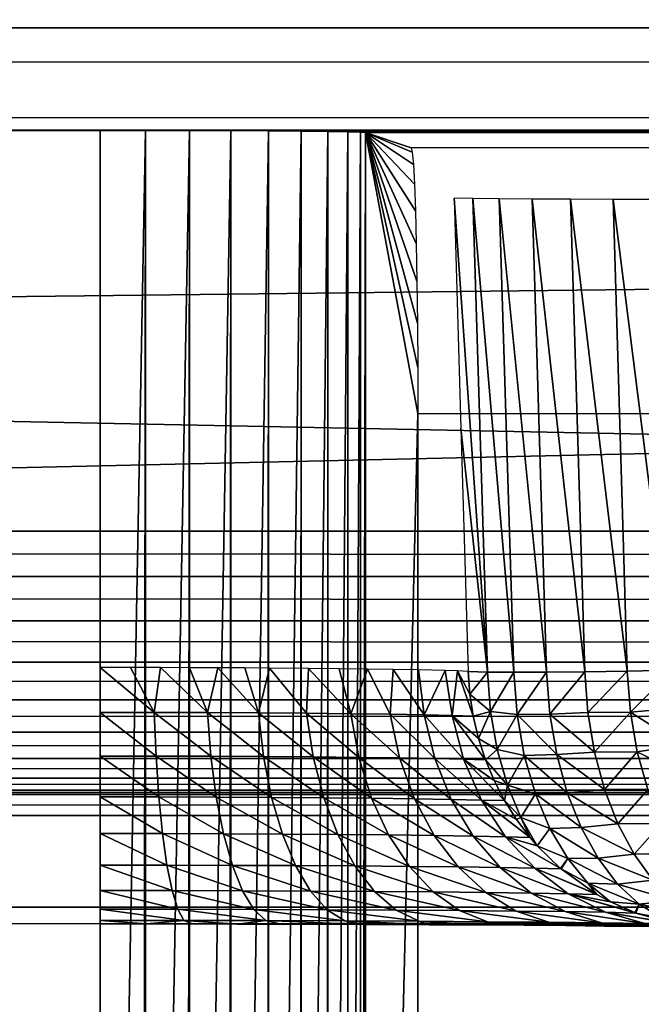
# Model space of a CAD drawing. Header units: millimetres. Extents: x -95 to 95, y -21 to 21.
# Tile 56 of 89: x 0 to 2.34, y 14.32 to 18.03. Entities that reach past the tile are written whole.
import ezdxf

# ---------------------------------------------------------------- set-up
doc = ezdxf.new("R2010")
doc.units = ezdxf.units.MM
doc.header["$LTSCALE"] = 135.540879
for name, color, linetype in [('101', 7, 'CONTINUOUS'), ('110', 7, 'CONTINUOUS'), ('117', 7, 'CONTINUOUS'), ('118', 7, 'CONTINUOUS'), ('19', 7, 'CONTINUOUS'), ('2', 7, 'CONTINUOUS'), ('23', 7, 'CONTINUOUS'), ('48', 7, 'CONTINUOUS'), ('57', 7, 'CONTINUOUS'), ('71', 7, 'CONTINUOUS'), ('91', 7, 'CONTINUOUS'), ('93', 7, 'CONTINUOUS'), ('94', 7, 'CONTINUOUS'), ('96', 7, 'CONTINUOUS'), ('99', 7, 'CONTINUOUS')]:
    doc.layers.add(name, color=color, linetype=linetype)

msp = doc.modelspace()

# ---------------------------------------------------------------- linework, layer by layer
at = {"layer": '101', "color": 254, "linetype": 'Continuous', "true_color": 0xd7d6db}
for points in [[(74.75, 18, 92.75), (-74.75, 18, 92.75), (74.75, 18, 53.25), (74.75, 18, 92.75)], [(-74.75, 18, 92.75), (-74.75, 18, 53.25), (74.75, 18, 53.25), (-74.75, 18, 92.75)]]:
    msp.add_3dface(points, dxfattribs=at)
at = {"layer": '110', "color": 254, "linetype": 'Continuous', "true_color": 0xd7d6db}
for points in [[(-77.25, 16.1049, 43.2676), (77.25, 15.9345, 43.2837), (-77.25, 15.9345, 43.2837), (-77.25, 16.1049, 43.2676)], [(-77.25, 16.1049, 43.2676), (77.25, 16.1049, 43.2676), (77.25, 15.9345, 43.2837), (-77.25, 16.1049, 43.2676)], [(-77.25, 15.9345, 43.2837), (77.25, 15.768, 43.3292), (-77.25, 15.768, 43.3292), (-77.25, 15.9345, 43.2837)], [(77.25, 15.9345, 43.2837), (77.25, 15.768, 43.3292), (-77.25, 15.9345, 43.2837), (77.25, 15.9345, 43.2837)], [(77.25, 15.768, 43.3292), (77.25, 15.6118, 43.4026), (-77.25, 15.768, 43.3292), (77.25, 15.768, 43.3292)], [(-77.25, 15.768, 43.3292), (77.25, 15.6118, 43.4026), (-77.25, 15.6118, 43.4026), (-77.25, 15.768, 43.3292)], [(-77.25, 15.6118, 43.4026), (77.25, 15.4706, 43.5017), (-77.25, 15.4706, 43.5017), (-77.25, 15.6118, 43.4026)], [(77.25, 15.6118, 43.4026), (77.25, 15.4706, 43.5017), (-77.25, 15.6118, 43.4026), (77.25, 15.6118, 43.4026)], [(-77.25, 15.4706, 43.5017), (77.25, 15.3485, 43.6236), (-77.25, 15.3485, 43.6236), (-77.25, 15.4706, 43.5017)], [(77.25, 15.4706, 43.5017), (77.25, 15.3485, 43.6236), (-77.25, 15.4706, 43.5017), (77.25, 15.4706, 43.5017)], [(77.25, 15.3485, 43.6236), (77.25, 15.2492, 43.7648), (-77.25, 15.3485, 43.6236), (77.25, 15.3485, 43.6236)], [(-77.25, 15.3485, 43.6236), (77.25, 15.2492, 43.7648), (-77.25, 15.2492, 43.7648), (-77.25, 15.3485, 43.6236)], [(77.25, 15.2492, 43.7648), (77.25, 15.1756, 43.9208), (-77.25, 15.2492, 43.7648), (77.25, 15.2492, 43.7648)], [(-77.25, 15.2492, 43.7648), (77.25, 15.1756, 43.9208), (-77.25, 15.1756, 43.9208), (-77.25, 15.2492, 43.7648)], [(-77.25, 15.1756, 43.9208), (77.25, 15.13, 44.0872), (-77.25, 15.13, 44.0872), (-77.25, 15.1756, 43.9208)], [(77.25, 15.1756, 43.9208), (77.25, 15.13, 44.0872), (-77.25, 15.1756, 43.9208), (77.25, 15.1756, 43.9208)], [(77.25, 15.13, 44.0872), (77.25, 15.1136, 44.2588), (-77.25, 15.13, 44.0872), (77.25, 15.13, 44.0872)], [(77.25, 15.1136, 44.2588), (-77.25, 15.1136, 44.2588), (-77.25, 15.13, 44.0872), (77.25, 15.1136, 44.2588)]]:
    msp.add_3dface(points, dxfattribs=at)
at = {"layer": '117', "color": 254, "linetype": 'Continuous', "true_color": 0xd7d6db}
for points in [[(0.3033, 15.423, 101.0136), (0.5072, 15.4229, 101.0276), (0.3033, 15.592, 101.034), (0.3033, 15.423, 101.0136)], [(0.3033, 15.592, 101.034), (0.5072, 15.4229, 101.0276), (0.4175, 15.592, 101.0384), (0.3033, 15.592, 101.034)], [(0.4175, 15.592, 101.0384), (0.5072, 15.4229, 101.0276), (0.5303, 15.5918, 101.0517), (0.4175, 15.592, 101.0384)], [(0.5072, 15.4229, 101.0276), (0.707, 15.4223, 101.0695), (0.5303, 15.5918, 101.0517), (0.5072, 15.4229, 101.0276)], [(0.5303, 15.5918, 101.0517), (0.707, 15.4223, 101.0695), (0.64, 15.5915, 101.0732), (0.5303, 15.5918, 101.0517)], [(0.64, 15.5915, 101.0732), (0.707, 15.4223, 101.0695), (0.7463, 15.591, 101.1025), (0.64, 15.5915, 101.0732)], [(0.707, 15.4223, 101.0695), (0.8995, 15.4212, 101.1384), (0.7463, 15.591, 101.1025), (0.707, 15.4223, 101.0695)], [(0.7463, 15.591, 101.1025), (0.8995, 15.4212, 101.1384), (0.8479, 15.5905, 101.1389), (0.7463, 15.591, 101.1025)], [(0.8479, 15.5905, 101.1389), (0.8995, 15.4212, 101.1384), (0.9407, 15.5899, 101.1798), (0.8479, 15.5905, 101.1389)], [(0.8995, 15.4212, 101.1384), (1.0806, 15.4199, 101.233), (0.9407, 15.5899, 101.1798), (0.8995, 15.4212, 101.1384)], [(0.9407, 15.5899, 101.1798), (1.0806, 15.4199, 101.233), (1.0885, 15.5887, 101.262), (0.9407, 15.5899, 101.1798)], [(1.0806, 15.4199, 101.233), (1.2469, 15.4182, 101.3514), (1.0885, 15.5887, 101.262), (1.0806, 15.4199, 101.233)], [(1.0885, 15.5887, 101.262), (1.2469, 15.4182, 101.3514), (1.2038, 15.5875, 101.3431), (1.0885, 15.5887, 101.262)], [(1.2038, 15.5875, 101.3431), (1.2469, 15.4182, 101.3514), (1.3098, 15.5862, 101.434), (1.2038, 15.5875, 101.3431)], [(1.2469, 15.4182, 101.3514), (1.3956, 15.4161, 101.4918), (1.3098, 15.5862, 101.434), (1.2469, 15.4182, 101.3514)], [(1.3098, 15.5862, 101.434), (1.3956, 15.4161, 101.4918), (1.4065, 15.5847, 101.5344), (1.3098, 15.5862, 101.434)], [(1.3956, 15.4161, 101.4918), (1.5236, 15.4138, 101.6511), (1.4065, 15.5847, 101.5344), (1.3956, 15.4161, 101.4918)], [(1.4065, 15.5847, 101.5344), (1.5236, 15.4138, 101.6511), (1.5019, 15.5829, 101.6557), (1.4065, 15.5847, 101.5344)], [(1.5019, 15.5829, 101.6557), (1.5236, 15.4138, 101.6511), (1.6026, 15.5805, 101.8208), (1.5019, 15.5829, 101.6557)], [(1.5236, 15.4138, 101.6511), (1.6285, 15.4113, 101.8264), (1.6026, 15.5805, 101.8208), (1.5236, 15.4138, 101.6511)], [(1.6026, 15.5805, 101.8208), (1.6285, 15.4113, 101.8264), (1.6492, 15.5791, 101.9184), (1.6026, 15.5805, 101.8208)], [(1.6285, 15.4113, 101.8264), (1.7085, 15.4086, 102.0148), (1.6492, 15.5791, 101.9184), (1.6285, 15.4113, 101.8264)], [(1.6492, 15.5791, 101.9184), (1.7085, 15.4086, 102.0148), (1.6957, 15.4923, 102.0199), (1.6492, 15.5791, 101.9184)], [(1.6896, 15.5775, 102.0227), (1.6492, 15.5791, 101.9184), (1.6957, 15.4923, 102.0199), (1.6896, 15.5775, 102.0227)], [(0.3033, 15.2587, 100.9643), (0.5137, 15.2585, 100.9788), (0.3033, 15.423, 101.0136), (0.3033, 15.2587, 100.9643)], [(0.3033, 15.423, 101.0136), (0.5137, 15.2585, 100.9788), (0.5072, 15.4229, 101.0276), (0.3033, 15.423, 101.0136)], [(0.5137, 15.2585, 100.9788), (0.72, 15.2579, 101.0219), (0.5072, 15.4229, 101.0276), (0.5137, 15.2585, 100.9788)], [(0.5072, 15.4229, 101.0276), (0.72, 15.2579, 101.0219), (0.707, 15.4223, 101.0695), (0.5072, 15.4229, 101.0276)], [(0.72, 15.2579, 101.0219), (0.9187, 15.2569, 101.093), (0.707, 15.4223, 101.0695), (0.72, 15.2579, 101.0219)], [(0.707, 15.4223, 101.0695), (0.9187, 15.2569, 101.093), (0.8995, 15.4212, 101.1384), (0.707, 15.4223, 101.0695)], [(0.9187, 15.2569, 101.093), (1.1057, 15.2555, 101.1906), (0.8995, 15.4212, 101.1384), (0.9187, 15.2569, 101.093)], [(0.8995, 15.4212, 101.1384), (1.1057, 15.2555, 101.1906), (1.0806, 15.4199, 101.233), (0.8995, 15.4212, 101.1384)], [(1.1057, 15.2555, 101.1906), (1.2775, 15.2538, 101.3128), (1.0806, 15.4199, 101.233), (1.1057, 15.2555, 101.1906)], [(1.0806, 15.4199, 101.233), (1.2775, 15.2538, 101.3128), (1.2469, 15.4182, 101.3514), (1.0806, 15.4199, 101.233)], [(1.2775, 15.2538, 101.3128), (1.4311, 15.2518, 101.4577), (1.2469, 15.4182, 101.3514), (1.2775, 15.2538, 101.3128)], [(1.2469, 15.4182, 101.3514), (1.4311, 15.2518, 101.4577), (1.3956, 15.4161, 101.4918), (1.2469, 15.4182, 101.3514)], [(1.4311, 15.2518, 101.4577), (1.5634, 15.2495, 101.622), (1.3956, 15.4161, 101.4918), (1.4311, 15.2518, 101.4577)], [(1.3956, 15.4161, 101.4918), (1.5634, 15.2495, 101.622), (1.5236, 15.4138, 101.6511), (1.3956, 15.4161, 101.4918)], [(1.5634, 15.2495, 101.622), (1.6718, 15.2469, 101.803), (1.5236, 15.4138, 101.6511), (1.5634, 15.2495, 101.622)], [(1.5236, 15.4138, 101.6511), (1.6718, 15.2469, 101.803), (1.6285, 15.4113, 101.8264), (1.5236, 15.4138, 101.6511)], [(1.7085, 15.4086, 102.0148), (1.6285, 15.4113, 101.8264), (1.7282, 15.3252, 102.0072), (1.7085, 15.4086, 102.0148)], [(1.6285, 15.4113, 101.8264), (1.7546, 15.2442, 101.9974), (1.7282, 15.3252, 102.0072), (1.6285, 15.4113, 101.8264)], [(1.6718, 15.2469, 101.803), (1.7546, 15.2442, 101.9974), (1.6285, 15.4113, 101.8264), (1.6718, 15.2469, 101.803)], [(0.3033, 15.1052, 100.8877), (0.524, 15.105, 100.9029), (0.3033, 15.2587, 100.9643), (0.3033, 15.1052, 100.8877)], [(0.3033, 15.2587, 100.9643), (0.524, 15.105, 100.9029), (0.5137, 15.2585, 100.9788), (0.3033, 15.2587, 100.9643)], [(0.524, 15.105, 100.9029), (0.7405, 15.1044, 100.9481), (0.5137, 15.2585, 100.9788), (0.524, 15.105, 100.9029)], [(0.5137, 15.2585, 100.9788), (0.7405, 15.1044, 100.9481), (0.72, 15.2579, 101.0219), (0.5137, 15.2585, 100.9788)], [(0.7405, 15.1044, 100.9481), (0.949, 15.1034, 101.0226), (0.72, 15.2579, 101.0219), (0.7405, 15.1044, 100.9481)], [(0.72, 15.2579, 101.0219), (0.949, 15.1034, 101.0226), (0.9187, 15.2569, 101.093), (0.72, 15.2579, 101.0219)], [(0.949, 15.1034, 101.0226), (1.1452, 15.102, 101.1249), (0.9187, 15.2569, 101.093), (0.949, 15.1034, 101.0226)], [(0.9187, 15.2569, 101.093), (1.1452, 15.102, 101.1249), (1.1057, 15.2555, 101.1906), (0.9187, 15.2569, 101.093)], [(1.1057, 15.2555, 101.1906), (1.3255, 15.1003, 101.2531), (1.2775, 15.2538, 101.3128), (1.1057, 15.2555, 101.1906)], [(1.1452, 15.102, 101.1249), (1.3255, 15.1003, 101.2531), (1.1057, 15.2555, 101.1906), (1.1452, 15.102, 101.1249)], [(1.2775, 15.2538, 101.3128), (1.4868, 15.0983, 101.405), (1.4311, 15.2518, 101.4577), (1.2775, 15.2538, 101.3128)], [(1.3255, 15.1003, 101.2531), (1.4868, 15.0983, 101.405), (1.2775, 15.2538, 101.3128), (1.3255, 15.1003, 101.2531)], [(1.4868, 15.0983, 101.405), (1.6257, 15.096, 101.5774), (1.4311, 15.2518, 101.4577), (1.4868, 15.0983, 101.405)], [(1.4311, 15.2518, 101.4577), (1.6257, 15.096, 101.5774), (1.5634, 15.2495, 101.622), (1.4311, 15.2518, 101.4577)], [(1.6257, 15.096, 101.5774), (1.7397, 15.0934, 101.7673), (1.5634, 15.2495, 101.622), (1.6257, 15.096, 101.5774)], [(1.5634, 15.2495, 101.622), (1.7397, 15.0934, 101.7673), (1.6718, 15.2469, 101.803), (1.5634, 15.2495, 101.622)], [(1.7397, 15.0934, 101.7673), (1.8261, 15.0916, 101.9715), (1.6718, 15.2469, 101.803), (1.7397, 15.0934, 101.7673)], [(1.7546, 15.2442, 101.9974), (1.6718, 15.2469, 101.803), (1.7872, 15.1664, 101.9855), (1.7546, 15.2442, 101.9974)], [(1.7872, 15.1664, 101.9855), (1.6718, 15.2469, 101.803), (1.8261, 15.0916, 101.9715), (1.7872, 15.1664, 101.9855)], [(0.3033, 15.1052, 100.8877), (0.5378, 14.9668, 100.8021), (0.524, 15.105, 100.9029), (0.3033, 15.1052, 100.8877)], [(0.3033, 14.967, 100.7859), (0.5378, 14.9668, 100.8021), (0.3033, 15.1052, 100.8877), (0.3033, 14.967, 100.7859)], [(0.524, 15.105, 100.9029), (0.7679, 14.9662, 100.8501), (0.7405, 15.1044, 100.9481), (0.524, 15.105, 100.9029)], [(0.5378, 14.9668, 100.8021), (0.7679, 14.9662, 100.8501), (0.524, 15.105, 100.9029), (0.5378, 14.9668, 100.8021)], [(0.7405, 15.1044, 100.9481), (0.9894, 14.9652, 100.9292), (0.949, 15.1034, 101.0226), (0.7405, 15.1044, 100.9481)], [(0.7679, 14.9662, 100.8501), (0.9894, 14.9652, 100.9292), (0.7405, 15.1044, 100.9481), (0.7679, 14.9662, 100.8501)], [(0.949, 15.1034, 101.0226), (1.1979, 14.9639, 101.0379), (1.1452, 15.102, 101.1249), (0.949, 15.1034, 101.0226)], [(0.9894, 14.9652, 100.9292), (1.1979, 14.9639, 101.0379), (0.949, 15.1034, 101.0226), (0.9894, 14.9652, 100.9292)], [(1.1979, 14.9639, 101.0379), (1.3896, 14.9621, 101.1741), (1.1452, 15.102, 101.1249), (1.1979, 14.9639, 101.0379)], [(1.1452, 15.102, 101.1249), (1.3896, 14.9621, 101.1741), (1.3255, 15.1003, 101.2531), (1.1452, 15.102, 101.1249)], [(1.3896, 14.9621, 101.1741), (1.561, 14.9601, 101.3354), (1.3255, 15.1003, 101.2531), (1.3896, 14.9621, 101.1741)], [(1.3255, 15.1003, 101.2531), (1.561, 14.9601, 101.3354), (1.4868, 15.0983, 101.405), (1.3255, 15.1003, 101.2531)], [(1.4868, 15.0983, 101.405), (1.7087, 14.9578, 101.5185), (1.6257, 15.096, 101.5774), (1.4868, 15.0983, 101.405)], [(1.561, 14.9601, 101.3354), (1.7087, 14.9578, 101.5185), (1.4868, 15.0983, 101.405), (1.561, 14.9601, 101.3354)], [(1.7087, 14.9578, 101.5185), (1.8299, 14.9553, 101.7203), (1.6257, 15.096, 101.5774), (1.7087, 14.9578, 101.5185)], [(1.6257, 15.096, 101.5774), (1.8299, 14.9553, 101.7203), (1.7397, 15.0934, 101.7673), (1.6257, 15.096, 101.5774)], [(1.8261, 15.0916, 101.9715), (1.7397, 15.0934, 101.7673), (1.8709, 15.0206, 101.9554), (1.8261, 15.0916, 101.9715)], [(1.8709, 15.0206, 101.9554), (1.7397, 15.0934, 101.7673), (1.9213, 14.954, 101.9375), (1.8709, 15.0206, 101.9554)], [(1.8299, 14.9553, 101.7203), (1.9225, 14.9525, 101.9371), (1.7397, 15.0934, 101.7673), (1.8299, 14.9553, 101.7203)], [(1.7397, 15.0934, 101.7673), (1.9225, 14.9525, 101.9371), (1.9213, 14.954, 101.9375), (1.7397, 15.0934, 101.7673)], [(0.3033, 14.8483, 100.6621), (0.5547, 14.8481, 100.6793), (0.3033, 14.967, 100.7859), (0.3033, 14.8483, 100.6621)], [(0.3033, 14.967, 100.7859), (0.5547, 14.8481, 100.6793), (0.5378, 14.9668, 100.8021), (0.3033, 14.967, 100.7859)], [(0.5547, 14.8481, 100.6793), (0.8013, 14.8475, 100.7308), (0.5378, 14.9668, 100.8021), (0.5547, 14.8481, 100.6793)], [(0.5378, 14.9668, 100.8021), (0.8013, 14.8475, 100.7308), (0.7679, 14.9662, 100.8501), (0.5378, 14.9668, 100.8021)], [(0.8013, 14.8475, 100.7308), (1.0387, 14.8465, 100.8156), (0.7679, 14.9662, 100.8501), (0.8013, 14.8475, 100.7308)], [(0.7679, 14.9662, 100.8501), (1.0387, 14.8465, 100.8156), (0.9894, 14.9652, 100.9292), (0.7679, 14.9662, 100.8501)], [(1.0387, 14.8465, 100.8156), (1.2623, 14.8451, 100.932), (0.9894, 14.9652, 100.9292), (1.0387, 14.8465, 100.8156)], [(0.9894, 14.9652, 100.9292), (1.2623, 14.8451, 100.932), (1.1979, 14.9639, 101.0379), (0.9894, 14.9652, 100.9292)], [(1.2623, 14.8451, 100.932), (1.4678, 14.8434, 101.078), (1.1979, 14.9639, 101.0379), (1.2623, 14.8451, 100.932)], [(1.1979, 14.9639, 101.0379), (1.4678, 14.8434, 101.078), (1.3896, 14.9621, 101.1741), (1.1979, 14.9639, 101.0379)], [(1.3896, 14.9621, 101.1741), (1.6516, 14.8414, 101.2508), (1.561, 14.9601, 101.3354), (1.3896, 14.9621, 101.1741)], [(1.4678, 14.8434, 101.078), (1.6516, 14.8414, 101.2508), (1.3896, 14.9621, 101.1741), (1.4678, 14.8434, 101.078)], [(1.561, 14.9601, 101.3354), (1.81, 14.8391, 101.4472), (1.7087, 14.9578, 101.5185), (1.561, 14.9601, 101.3354)], [(1.6516, 14.8414, 101.2508), (1.81, 14.8391, 101.4472), (1.561, 14.9601, 101.3354), (1.6516, 14.8414, 101.2508)], [(1.7087, 14.9578, 101.5185), (1.94, 14.8365, 101.6635), (1.8299, 14.9553, 101.7203), (1.7087, 14.9578, 101.5185)], [(1.81, 14.8391, 101.4472), (1.94, 14.8365, 101.6635), (1.7087, 14.9578, 101.5185), (1.81, 14.8391, 101.4472)], [(1.94, 14.8365, 101.6635), (2.0393, 14.8338, 101.8958), (1.8299, 14.9553, 101.7203), (1.94, 14.8365, 101.6635)], [(1.8299, 14.9553, 101.7203), (2.0393, 14.8338, 101.8958), (2.0373, 14.8355, 101.8965), (1.8299, 14.9553, 101.7203)], [(1.9225, 14.9525, 101.9371), (1.8299, 14.9553, 101.7203), (1.9498, 14.9209, 101.9274), (1.9225, 14.9525, 101.9371)], [(1.9498, 14.9209, 101.9274), (1.8299, 14.9553, 101.7203), (2.0373, 14.8355, 101.8965), (1.9498, 14.9209, 101.9274)], [(0.3033, 14.7525, 100.5197), (0.5741, 14.7523, 100.5383), (0.3033, 14.8483, 100.6621), (0.3033, 14.7525, 100.5197)], [(0.3033, 14.8483, 100.6621), (0.5741, 14.7523, 100.5383), (0.5547, 14.8481, 100.6793), (0.3033, 14.8483, 100.6621)], [(0.5741, 14.7523, 100.5383), (0.8398, 14.7517, 100.5938), (0.5547, 14.8481, 100.6793), (0.5741, 14.7523, 100.5383)], [(0.5547, 14.8481, 100.6793), (0.8398, 14.7517, 100.5938), (0.8013, 14.8475, 100.7308), (0.5547, 14.8481, 100.6793)], [(0.8013, 14.8475, 100.7308), (1.0956, 14.7507, 100.6851), (1.0387, 14.8465, 100.8156), (0.8013, 14.8475, 100.7308)], [(0.8398, 14.7517, 100.5938), (1.0956, 14.7507, 100.6851), (0.8013, 14.8475, 100.7308), (0.8398, 14.7517, 100.5938)], [(1.0387, 14.8465, 100.8156), (1.3364, 14.7493, 100.8105), (1.2623, 14.8451, 100.932), (1.0387, 14.8465, 100.8156)], [(1.0956, 14.7507, 100.6851), (1.3364, 14.7493, 100.8105), (1.0387, 14.8465, 100.8156), (1.0956, 14.7507, 100.6851)], [(1.3364, 14.7493, 100.8105), (1.5578, 14.7476, 100.9677), (1.2623, 14.8451, 100.932), (1.3364, 14.7493, 100.8105)], [(1.2623, 14.8451, 100.932), (1.5578, 14.7476, 100.9677), (1.4678, 14.8434, 101.078), (1.2623, 14.8451, 100.932)], [(1.5578, 14.7476, 100.9677), (1.7558, 14.7456, 101.1539), (1.4678, 14.8434, 101.078), (1.5578, 14.7476, 100.9677)], [(1.4678, 14.8434, 101.078), (1.7558, 14.7456, 101.1539), (1.6516, 14.8414, 101.2508), (1.4678, 14.8434, 101.078)], [(1.6516, 14.8414, 101.2508), (1.9265, 14.7433, 101.3654), (1.81, 14.8391, 101.4472), (1.6516, 14.8414, 101.2508)], [(1.7558, 14.7456, 101.1539), (1.9265, 14.7433, 101.3654), (1.6516, 14.8414, 101.2508), (1.7558, 14.7456, 101.1539)], [(1.81, 14.8391, 101.4472), (2.0666, 14.7407, 101.5985), (1.94, 14.8365, 101.6635), (1.81, 14.8391, 101.4472)], [(1.9265, 14.7433, 101.3654), (2.0666, 14.7407, 101.5985), (1.81, 14.8391, 101.4472), (1.9265, 14.7433, 101.3654)], [(2.0393, 14.8338, 101.8958), (1.94, 14.8365, 101.6635), (2.1707, 14.7397, 101.8497), (2.0393, 14.8338, 101.8958)], [(2.0666, 14.7407, 101.5985), (2.1736, 14.738, 101.8487), (1.94, 14.8365, 101.6635), (2.0666, 14.7407, 101.5985)], [(1.94, 14.8365, 101.6635), (2.1736, 14.738, 101.8487), (2.1707, 14.7397, 101.8497), (1.94, 14.8365, 101.6635)], [(0.3033, 14.6824, 100.3631), (0.5955, 14.6822, 100.3832), (0.3033, 14.7525, 100.5197), (0.3033, 14.6824, 100.3631)], [(0.3033, 14.7525, 100.5197), (0.5955, 14.6822, 100.3832), (0.5741, 14.7523, 100.5383), (0.3033, 14.7525, 100.5197)], [(0.5955, 14.6822, 100.3832), (0.8823, 14.6816, 100.443), (0.5741, 14.7523, 100.5383), (0.5955, 14.6822, 100.3832)], [(0.5741, 14.7523, 100.5383), (0.8823, 14.6816, 100.443), (0.8398, 14.7517, 100.5938), (0.5741, 14.7523, 100.5383)], [(0.8823, 14.6816, 100.443), (1.1582, 14.6806, 100.5415), (0.8398, 14.7517, 100.5938), (0.8823, 14.6816, 100.443)], [(0.8398, 14.7517, 100.5938), (1.1582, 14.6806, 100.5415), (1.0956, 14.7507, 100.6851), (0.8398, 14.7517, 100.5938)], [(1.0956, 14.7507, 100.6851), (1.4181, 14.6793, 100.6769), (1.3364, 14.7493, 100.8105), (1.0956, 14.7507, 100.6851)], [(1.1582, 14.6806, 100.5415), (1.4181, 14.6793, 100.6769), (1.0956, 14.7507, 100.6851), (1.1582, 14.6806, 100.5415)], [(1.3364, 14.7493, 100.8105), (1.6571, 14.6775, 100.8465), (1.5578, 14.7476, 100.9677), (1.3364, 14.7493, 100.8105)], [(1.4181, 14.6793, 100.6769), (1.6571, 14.6775, 100.8465), (1.3364, 14.7493, 100.8105), (1.4181, 14.6793, 100.6769)], [(1.6571, 14.6775, 100.8465), (1.8707, 14.6755, 101.0474), (1.5578, 14.7476, 100.9677), (1.6571, 14.6775, 100.8465)], [(1.5578, 14.7476, 100.9677), (1.8707, 14.6755, 101.0474), (1.7558, 14.7456, 101.1539), (1.5578, 14.7476, 100.9677)], [(1.8707, 14.6755, 101.0474), (2.0548, 14.6732, 101.2757), (1.7558, 14.7456, 101.1539), (1.8707, 14.6755, 101.0474)], [(1.7558, 14.7456, 101.1539), (2.0548, 14.6732, 101.2757), (1.9265, 14.7433, 101.3654), (1.7558, 14.7456, 101.1539)], [(2.0548, 14.6732, 101.2757), (2.2061, 14.6707, 101.5272), (1.9265, 14.7433, 101.3654), (2.0548, 14.6732, 101.2757)], [(1.9265, 14.7433, 101.3654), (2.2061, 14.6707, 101.5272), (2.0666, 14.7407, 101.5985), (1.9265, 14.7433, 101.3654)], [(2.1736, 14.738, 101.8487), (2.0666, 14.7407, 101.5985), (2.225, 14.71, 101.8308), (2.1736, 14.738, 101.8487)], [(2.225, 14.71, 101.8308), (2.0666, 14.7407, 101.5985), (2.3176, 14.6694, 101.7985), (2.225, 14.71, 101.8308)], [(2.2061, 14.6707, 101.5272), (2.3215, 14.6679, 101.7971), (2.0666, 14.7407, 101.5985), (2.2061, 14.6707, 101.5272)], [(2.0666, 14.7407, 101.5985), (2.3215, 14.6679, 101.7971), (2.3176, 14.6694, 101.7985), (2.0666, 14.7407, 101.5985)], [(0.3033, 14.6402, 100.1968), (0.6183, 14.64, 100.2184), (0.3033, 14.6824, 100.3631), (0.3033, 14.6402, 100.1968)], [(0.3033, 14.6824, 100.3631), (0.6183, 14.64, 100.2184), (0.5955, 14.6822, 100.3832), (0.3033, 14.6824, 100.3631)], [(0.6183, 14.64, 100.2184), (0.9274, 14.6394, 100.283), (0.5955, 14.6822, 100.3832), (0.6183, 14.64, 100.2184)], [(0.5955, 14.6822, 100.3832), (0.9274, 14.6394, 100.283), (0.8823, 14.6816, 100.443), (0.5955, 14.6822, 100.3832)], [(0.9274, 14.6394, 100.283), (1.2248, 14.6384, 100.3892), (0.8823, 14.6816, 100.443), (0.9274, 14.6394, 100.283)], [(0.8823, 14.6816, 100.443), (1.2248, 14.6384, 100.3892), (1.1582, 14.6806, 100.5415), (0.8823, 14.6816, 100.443)], [(1.2248, 14.6384, 100.3892), (1.505, 14.637, 100.5351), (1.1582, 14.6806, 100.5415), (1.2248, 14.6384, 100.3892)], [(1.1582, 14.6806, 100.5415), (1.505, 14.637, 100.5351), (1.4181, 14.6793, 100.6769), (1.1582, 14.6806, 100.5415)], [(1.505, 14.637, 100.5351), (1.7626, 14.6353, 100.718), (1.4181, 14.6793, 100.6769), (1.505, 14.637, 100.5351)], [(1.4181, 14.6793, 100.6769), (1.7626, 14.6353, 100.718), (1.6571, 14.6775, 100.8465), (1.4181, 14.6793, 100.6769)], [(1.7626, 14.6353, 100.718), (1.9928, 14.6333, 100.9345), (1.6571, 14.6775, 100.8465), (1.7626, 14.6353, 100.718)], [(1.6571, 14.6775, 100.8465), (1.9928, 14.6333, 100.9345), (1.8707, 14.6755, 101.0474), (1.6571, 14.6775, 100.8465)], [(0.3033, 14.627, 100.0259), (0.4779, 14.6269, 100.0321), (0.3033, 14.6402, 100.1968), (0.3033, 14.627, 100.0259)], [(0.3033, 14.6402, 100.1968), (0.4779, 14.6269, 100.0321), (0.6183, 14.64, 100.2184), (0.3033, 14.6402, 100.1968)], [(0.4779, 14.6269, 100.0321), (0.6509, 14.6268, 100.0505), (0.6183, 14.64, 100.2184), (0.4779, 14.6269, 100.0321)], [(0.6509, 14.6268, 100.0505), (0.8199, 14.6265, 100.0806), (0.6183, 14.64, 100.2184), (0.6509, 14.6268, 100.0505)], [(0.6183, 14.64, 100.2184), (0.8199, 14.6265, 100.0806), (0.9274, 14.6394, 100.283), (0.6183, 14.64, 100.2184)], [(1.9928, 14.6333, 100.9345), (2.1913, 14.631, 101.1806), (1.8707, 14.6755, 101.0474), (1.9928, 14.6333, 100.9345)], [(1.8707, 14.6755, 101.0474), (2.1913, 14.631, 101.1806), (2.0548, 14.6732, 101.2757), (1.8707, 14.6755, 101.0474)], [(2.1913, 14.631, 101.1806), (2.3543, 14.6284, 101.4517), (2.0548, 14.6732, 101.2757), (2.1913, 14.631, 101.1806)], [(2.0548, 14.6732, 101.2757), (2.3543, 14.6284, 101.4517), (2.2061, 14.6707, 101.5272), (2.0548, 14.6732, 101.2757)], [(2.3215, 14.6679, 101.7971), (2.2061, 14.6707, 101.5272), (2.4738, 14.6266, 101.7443), (2.3215, 14.6679, 101.7971)], [(2.2061, 14.6707, 101.5272), (2.4786, 14.6257, 101.7426), (2.4738, 14.6266, 101.7443), (2.2061, 14.6707, 101.5272)], [(2.3543, 14.6284, 101.4517), (2.4786, 14.6257, 101.7426), (2.2061, 14.6707, 101.5272), (2.3543, 14.6284, 101.4517)], [(0.8199, 14.6265, 100.0806), (0.9842, 14.6261, 100.1217), (0.9274, 14.6394, 100.283), (0.8199, 14.6265, 100.0806)], [(0.9842, 14.6261, 100.1217), (1.2923, 14.6252, 100.2329), (0.9274, 14.6394, 100.283), (0.9842, 14.6261, 100.1217)], [(0.9274, 14.6394, 100.283), (1.2923, 14.6252, 100.2329), (1.2248, 14.6384, 100.3892), (0.9274, 14.6394, 100.283)], [(1.2923, 14.6252, 100.2329), (1.5429, 14.6241, 100.3601), (1.2248, 14.6384, 100.3892), (1.2923, 14.6252, 100.2329)], [(1.2248, 14.6384, 100.3892), (1.5429, 14.6241, 100.3601), (1.505, 14.637, 100.5351), (1.2248, 14.6384, 100.3892)], [(1.5429, 14.6241, 100.3601), (1.7329, 14.623, 100.4826), (1.505, 14.637, 100.5351), (1.5429, 14.6241, 100.3601)], [(1.505, 14.637, 100.5351), (1.7329, 14.623, 100.4826), (1.7626, 14.6353, 100.718), (1.505, 14.637, 100.5351)], [(1.7329, 14.623, 100.4826), (1.9006, 14.6218, 100.6132), (1.7626, 14.6353, 100.718), (1.7329, 14.623, 100.4826)], [(1.9006, 14.6218, 100.6132), (2.0569, 14.6206, 100.7582), (1.7626, 14.6353, 100.718), (1.9006, 14.6218, 100.6132)], [(1.7626, 14.6353, 100.718), (2.0569, 14.6206, 100.7582), (1.9928, 14.6333, 100.9345), (1.7626, 14.6353, 100.718)], [(1.9928, 14.6333, 100.9345), (2.2014, 14.6192, 100.9177), (2.1913, 14.631, 101.1806), (1.9928, 14.6333, 100.9345)], [(2.0569, 14.6206, 100.7582), (2.2014, 14.6192, 100.9177), (1.9928, 14.6333, 100.9345), (2.0569, 14.6206, 100.7582)], [(2.2014, 14.6192, 100.9177), (2.3497, 14.6175, 101.116), (2.1913, 14.631, 101.1806), (2.2014, 14.6192, 100.9177)], [(2.1913, 14.631, 101.1806), (2.3497, 14.6175, 101.116), (2.3543, 14.6284, 101.4517), (2.1913, 14.631, 101.1806)]]:
    msp.add_3dface(points, dxfattribs=at)
at = {"layer": '118', "color": 254, "linetype": 'Continuous', "true_color": 0xd7d6db}
for points in [[(1.7617, 15.5753, 102.1841), (1.6896, 15.5775, 102.0227), (1.6957, 15.4923, 102.0199), (1.7617, 15.5753, 102.1841)], [(1.7617, 15.5753, 102.1841), (1.6957, 15.4923, 102.0199), (1.7731, 15.427, 102.1701), (1.7617, 15.5753, 102.1841)], [(1.8612, 15.5743, 102.3303), (1.7617, 15.5753, 102.1841), (1.7731, 15.427, 102.1701), (1.8612, 15.5743, 102.3303)], [(1.8734, 15.415, 102.3153), (1.8612, 15.5743, 102.3303), (1.7731, 15.427, 102.1701), (1.8734, 15.415, 102.3153)], [(1.985, 15.5744, 102.4568), (1.8612, 15.5743, 102.3303), (1.8734, 15.415, 102.3153), (1.985, 15.5744, 102.4568)], [(1.9967, 15.417, 102.4424), (1.985, 15.5744, 102.4568), (1.8734, 15.415, 102.3153), (1.9967, 15.417, 102.4424)], [(2.129, 15.5757, 102.5595), (1.985, 15.5744, 102.4568), (1.9967, 15.417, 102.4424), (2.129, 15.5757, 102.5595)], [(2.1402, 15.4223, 102.5457), (2.129, 15.5757, 102.5595), (1.9967, 15.417, 102.4424), (2.1402, 15.4223, 102.5457)], [(2.2888, 15.5782, 102.6352), (2.129, 15.5757, 102.5595), (2.1402, 15.4223, 102.5457), (2.2888, 15.5782, 102.6352)], [(2.3004, 15.4237, 102.621), (2.2888, 15.5782, 102.6352), (2.1402, 15.4223, 102.5457), (2.3004, 15.4237, 102.621)], [(2.4595, 15.5818, 102.6816), (2.2888, 15.5782, 102.6352), (2.3004, 15.4237, 102.621), (2.4595, 15.5818, 102.6816)], [(2.4701, 15.4394, 102.6686), (2.4595, 15.5818, 102.6816), (2.3004, 15.4237, 102.621), (2.4701, 15.4394, 102.6686)], [(1.6957, 15.4923, 102.0199), (1.7085, 15.4086, 102.0148), (1.7731, 15.427, 102.1701), (1.6957, 15.4923, 102.0199)], [(1.7085, 15.4086, 102.0148), (1.7282, 15.3252, 102.0072), (1.7731, 15.427, 102.1701), (1.7085, 15.4086, 102.0148)], [(1.7282, 15.3252, 102.0072), (1.7984, 15.2836, 102.1364), (1.7731, 15.427, 102.1701), (1.7282, 15.3252, 102.0072)], [(1.7984, 15.2836, 102.1364), (1.8734, 15.415, 102.3153), (1.7731, 15.427, 102.1701), (1.7984, 15.2836, 102.1364)], [(2.1651, 15.2734, 102.5128), (2.1402, 15.4223, 102.5457), (1.9967, 15.417, 102.4424), (2.1651, 15.2734, 102.5128)], [(2.1651, 15.2734, 102.5128), (2.3004, 15.4237, 102.621), (2.1402, 15.4223, 102.5457), (2.1651, 15.2734, 102.5128)], [(2.3263, 15.2742, 102.5867), (2.3004, 15.4237, 102.621), (2.1651, 15.2734, 102.5128), (2.3263, 15.2742, 102.5867)], [(2.4936, 15.3016, 102.6375), (2.4701, 15.4394, 102.6686), (2.3004, 15.4237, 102.621), (2.4936, 15.3016, 102.6375)], [(2.3263, 15.2742, 102.5867), (2.4936, 15.3016, 102.6375), (2.3004, 15.4237, 102.621), (2.3263, 15.2742, 102.5867)], [(1.9008, 15.2611, 102.279), (1.8734, 15.415, 102.3153), (1.7984, 15.2836, 102.1364), (1.9008, 15.2611, 102.279)], [(2.0227, 15.2646, 102.4079), (1.9967, 15.417, 102.4424), (1.8734, 15.415, 102.3153), (2.0227, 15.2646, 102.4079)], [(1.9008, 15.2611, 102.279), (2.0227, 15.2646, 102.4079), (1.8734, 15.415, 102.3153), (1.9008, 15.2611, 102.279)], [(2.0227, 15.2646, 102.4079), (2.1651, 15.2734, 102.5128), (1.9967, 15.417, 102.4424), (2.0227, 15.2646, 102.4079)], [(1.7282, 15.3252, 102.0072), (1.7546, 15.2442, 101.9974), (1.7984, 15.2836, 102.1364), (1.7282, 15.3252, 102.0072)], [(1.7546, 15.2442, 101.9974), (1.8371, 15.1491, 102.084), (1.7984, 15.2836, 102.1364), (1.7546, 15.2442, 101.9974)], [(1.8371, 15.1491, 102.084), (1.9008, 15.2611, 102.279), (1.7984, 15.2836, 102.1364), (1.8371, 15.1491, 102.084)], [(2.203, 15.1327, 102.4615), (2.1651, 15.2734, 102.5128), (2.0227, 15.2646, 102.4079), (2.203, 15.1327, 102.4615)], [(2.203, 15.1327, 102.4615), (2.3263, 15.2742, 102.5867), (2.1651, 15.2734, 102.5128), (2.203, 15.1327, 102.4615)], [(2.3657, 15.1336, 102.5332), (2.3263, 15.2742, 102.5867), (2.203, 15.1327, 102.4615), (2.3657, 15.1336, 102.5332)], [(2.5294, 15.1716, 102.5889), (2.4936, 15.3016, 102.6375), (2.3263, 15.2742, 102.5867), (2.5294, 15.1716, 102.5889)], [(2.3657, 15.1336, 102.5332), (2.5294, 15.1716, 102.5889), (2.3263, 15.2742, 102.5867), (2.3657, 15.1336, 102.5332)], [(1.7546, 15.2442, 101.9974), (1.7872, 15.1664, 101.9855), (1.8371, 15.1491, 102.084), (1.7546, 15.2442, 101.9974)], [(1.9425, 15.1169, 102.2224), (1.9008, 15.2611, 102.279), (1.8371, 15.1491, 102.084), (1.9425, 15.1169, 102.2224)], [(2.0625, 15.1209, 102.354), (2.0227, 15.2646, 102.4079), (1.9008, 15.2611, 102.279), (2.0625, 15.1209, 102.354)], [(1.9425, 15.1169, 102.2224), (2.0625, 15.1209, 102.354), (1.9008, 15.2611, 102.279), (1.9425, 15.1169, 102.2224)], [(2.0625, 15.1209, 102.354), (2.203, 15.1327, 102.4615), (2.0227, 15.2646, 102.4079), (2.0625, 15.1209, 102.354)], [(1.7872, 15.1664, 101.9855), (1.8261, 15.0916, 101.9715), (1.8371, 15.1491, 102.084), (1.7872, 15.1664, 101.9855)], [(1.8261, 15.0916, 101.9715), (1.8881, 15.0272, 102.0141), (1.8371, 15.1491, 102.084), (1.8261, 15.0916, 101.9715)], [(1.8881, 15.0272, 102.0141), (1.9425, 15.1169, 102.2224), (1.8371, 15.1491, 102.084), (1.8881, 15.0272, 102.0141)], [(2.2531, 15.0036, 102.393), (2.203, 15.1327, 102.4615), (2.0625, 15.1209, 102.354), (2.2531, 15.0036, 102.393)], [(2.2531, 15.0036, 102.393), (2.3657, 15.1336, 102.5332), (2.203, 15.1327, 102.4615), (2.2531, 15.0036, 102.393)], [(2.4177, 15.0054, 102.462), (2.3657, 15.1336, 102.5332), (2.2531, 15.0036, 102.393), (2.4177, 15.0054, 102.462)], [(1.8261, 15.0916, 101.9715), (1.8709, 15.0206, 101.9554), (1.8881, 15.0272, 102.0141), (1.8261, 15.0916, 101.9715)], [(1.9975, 14.9863, 102.147), (1.9425, 15.1169, 102.2224), (1.8881, 15.0272, 102.0141), (1.9975, 14.9863, 102.147)], [(2.1149, 14.9896, 102.2823), (2.0625, 15.1209, 102.354), (1.9425, 15.1169, 102.2224), (2.1149, 14.9896, 102.2823)], [(1.9975, 14.9863, 102.147), (2.1149, 14.9896, 102.2823), (1.9425, 15.1169, 102.2224), (1.9975, 14.9863, 102.147)], [(2.1149, 14.9896, 102.2823), (2.2531, 15.0036, 102.393), (2.0625, 15.1209, 102.354), (2.1149, 14.9896, 102.2823)], [(1.8709, 15.0206, 101.9554), (1.9213, 14.954, 101.9375), (1.8881, 15.0272, 102.0141), (1.8709, 15.0206, 101.9554)], [(1.9498, 14.9209, 101.9274), (1.9975, 14.9863, 102.147), (1.8881, 15.0272, 102.0141), (1.9498, 14.9209, 101.9274)], [(1.9225, 14.9525, 101.9371), (1.9498, 14.9209, 101.9274), (1.8881, 15.0272, 102.0141), (1.9225, 14.9525, 101.9371)], [(1.9213, 14.954, 101.9375), (1.9225, 14.9525, 101.9371), (1.8881, 15.0272, 102.0141), (1.9213, 14.954, 101.9375)], [(1.9498, 14.9209, 101.9274), (2.0642, 14.873, 102.0551), (1.9975, 14.9863, 102.147), (1.9498, 14.9209, 101.9274)], [(2.1786, 14.8741, 102.1945), (2.1149, 14.9896, 102.2823), (1.9975, 14.9863, 102.147), (2.1786, 14.8741, 102.1945)], [(2.0642, 14.873, 102.0551), (2.1786, 14.8741, 102.1945), (1.9975, 14.9863, 102.147), (2.0642, 14.873, 102.0551)], [(2.314, 14.8891, 102.3091), (2.2531, 15.0036, 102.393), (2.1149, 14.9896, 102.2823), (2.314, 14.8891, 102.3091)], [(2.1786, 14.8741, 102.1945), (2.314, 14.8891, 102.3091), (2.1149, 14.9896, 102.2823), (2.1786, 14.8741, 102.1945)], [(2.314, 14.8891, 102.3091), (2.4177, 15.0054, 102.462), (2.2531, 15.0036, 102.393), (2.314, 14.8891, 102.3091)], [(2.4809, 14.893, 102.3749), (2.4177, 15.0054, 102.462), (2.314, 14.8891, 102.3091), (2.4809, 14.893, 102.3749)], [(1.9498, 14.9209, 101.9274), (2.0373, 14.8355, 101.8965), (2.0642, 14.873, 102.0551), (1.9498, 14.9209, 101.9274)], [(2.0373, 14.8355, 101.8965), (2.0393, 14.8338, 101.8958), (2.0642, 14.873, 102.0551), (2.0373, 14.8355, 101.8965)], [(2.0393, 14.8338, 101.8958), (2.1407, 14.7801, 101.949), (2.0642, 14.873, 102.0551), (2.0393, 14.8338, 101.8958)], [(2.2521, 14.7773, 102.0928), (2.1786, 14.8741, 102.1945), (2.0642, 14.873, 102.0551), (2.2521, 14.7773, 102.0928)], [(2.1407, 14.7801, 101.949), (2.2521, 14.7773, 102.0928), (2.0642, 14.873, 102.0551), (2.1407, 14.7801, 101.949)], [(2.3845, 14.792, 102.2117), (2.314, 14.8891, 102.3091), (2.1786, 14.8741, 102.1945), (2.3845, 14.792, 102.2117)], [(2.2521, 14.7773, 102.0928), (2.3845, 14.792, 102.2117), (2.1786, 14.8741, 102.1945), (2.2521, 14.7773, 102.0928)], [(2.3845, 14.792, 102.2117), (2.4809, 14.893, 102.3749), (2.314, 14.8891, 102.3091), (2.3845, 14.792, 102.2117)], [(2.0393, 14.8338, 101.8958), (2.1707, 14.7397, 101.8497), (2.1407, 14.7801, 101.949), (2.0393, 14.8338, 101.8958)], [(2.4626, 14.7147, 102.1031), (2.3845, 14.792, 102.2117), (2.2521, 14.7773, 102.0928), (2.4626, 14.7147, 102.1031)], [(2.3334, 14.7016, 101.9798), (2.2521, 14.7773, 102.0928), (2.1407, 14.7801, 101.949), (2.3334, 14.7016, 101.9798)], [(2.1736, 14.738, 101.8487), (2.225, 14.71, 101.8308), (2.1407, 14.7801, 101.949), (2.1736, 14.738, 101.8487)], [(2.1707, 14.7397, 101.8497), (2.1736, 14.738, 101.8487), (2.1407, 14.7801, 101.949), (2.1707, 14.7397, 101.8497)], [(2.225, 14.71, 101.8308), (2.3334, 14.7016, 101.9798), (2.1407, 14.7801, 101.949), (2.225, 14.71, 101.8308)], [(2.3334, 14.7016, 101.9798), (2.4626, 14.7147, 102.1031), (2.2521, 14.7773, 102.0928), (2.3334, 14.7016, 101.9798)], [(2.5467, 14.659, 101.9861), (2.4626, 14.7147, 102.1031), (2.3334, 14.7016, 101.9798), (2.5467, 14.659, 101.9861)], [(2.225, 14.71, 101.8308), (2.3176, 14.6694, 101.7985), (2.3334, 14.7016, 101.9798), (2.225, 14.71, 101.8308)], [(2.3176, 14.6694, 101.7985), (2.3215, 14.6679, 101.7971), (2.3334, 14.7016, 101.9798), (2.3176, 14.6694, 101.7985)], [(2.3215, 14.6679, 101.7971), (2.4206, 14.6489, 101.8584), (2.3334, 14.7016, 101.9798), (2.3215, 14.6679, 101.7971)], [(2.4206, 14.6489, 101.8584), (2.5467, 14.659, 101.9861), (2.3334, 14.7016, 101.9798), (2.4206, 14.6489, 101.8584)], [(2.3215, 14.6679, 101.7971), (2.4738, 14.6266, 101.7443), (2.4206, 14.6489, 101.8584), (2.3215, 14.6679, 101.7971)]]:
    msp.add_3dface(points, dxfattribs=at)
at = {"layer": '19', "color": 7, "linetype": 'Continuous', "true_color": 0xe0f2ff}
for points in [[(1.5, 16.5487, 110), (87.5488, 16.5487, 110), (1.5, 1.4963, 110), (1.5, 16.5487, 110)], [(1.5, -16.5487, 110), (1.5, -1.4963, 110), (87.5488, 16.5487, 110), (1.5, -16.5487, 110)], [(87.5488, 16.5487, 110), (1.5, -1.4963, 110), (1.5, 1.4963, 110), (87.5488, 16.5487, 110)], [(87.5488, -16.5487, 110), (1.5, -16.5487, 110), (87.5488, 16.5487, 110), (87.5488, -16.5487, 110)]]:
    msp.add_3dface(points, dxfattribs=at)
at = {"layer": '2', "color": 7, "linetype": 'Continuous', "true_color": 0xe0f2ff}
for points in [[(94, -20, 112.5), (94, 20, 112.5), (-94, 20, 112.5), (94, -20, 112.5)], [(-94, -20, 112.5), (94, -20, 112.5), (-94, 20, 112.5), (-94, -20, 112.5)]]:
    msp.add_3dface(points, dxfattribs=at)
at = {"layer": '23', "color": 7, "linetype": 'Continuous', "true_color": 0xe0f2ff}
for points in [[(-77.5, 17.6622, 96), (77.5, 17.6622, 96), (-0.3033, 17.6142, 101.5), (-77.5, 17.6622, 96)], [(-0.3033, 17.6142, 101.5), (77.5, 17.6622, 96), (0.3033, 17.6142, 101.5), (-0.3033, 17.6142, 101.5)], [(0.3033, 17.6142, 101.5), (77.5, 17.6622, 96), (0.474, 17.6141, 101.5147), (0.3033, 17.6142, 101.5)], [(0.474, 17.6141, 101.5147), (77.5, 17.6622, 96), (0.6398, 17.6137, 101.5583), (0.474, 17.6141, 101.5147)], [(0.6398, 17.6137, 101.5583), (77.5, 17.6622, 96), (0.7957, 17.6131, 101.6296), (0.6398, 17.6137, 101.5583)], [(0.7957, 17.6131, 101.6296), (77.5, 17.6622, 96), (0.9371, 17.6122, 101.7265), (0.7957, 17.6131, 101.6296)], [(0.9371, 17.6122, 101.7265), (77.5, 17.6622, 96), (1.0599, 17.6112, 101.8461), (0.9371, 17.6122, 101.7265)], [(1.0599, 17.6112, 101.8461), (77.5, 17.6622, 96), (1.1604, 17.61, 101.985), (1.0599, 17.6112, 101.8461)], [(1.1604, 17.61, 101.985), (77.5, 17.6622, 96), (1.2358, 17.6086, 102.1389), (1.1604, 17.61, 101.985)], [(1.2358, 17.6086, 102.1389), (77.5, 17.6622, 96), (1.2838, 17.6072, 102.3035), (1.2358, 17.6086, 102.1389)], [(1.2838, 17.6072, 102.3035), (77.5, 17.6622, 96), (1.3029, 17.6057, 102.4738), (1.2838, 17.6072, 102.3035)], [(1.3029, 17.6057, 102.4738), (77.5, 17.6622, 96), (1.474, 17.5487, 109.0087), (1.3029, 17.6057, 102.4738)], [(77.5, 17.6622, 96), (77.6736, 17.6624, 95.9848), (1.474, 17.5487, 109.0087), (77.5, 17.6622, 96)], [(1.474, 17.5487, 109.0087), (77.6736, 17.6624, 95.9848), (87.5488, 17.5487, 109.0087), (1.474, 17.5487, 109.0087)]]:
    msp.add_3dface(points, dxfattribs=at)
at = {"layer": '48', "color": 7, "linetype": 'Continuous', "true_color": 0xe0f2ff}
for points in [[(-0.3033, 17.6142, 101.5), (0.3033, 8.4765, 101.5), (-0.3033, 8.4765, 101.5), (-0.3033, 17.6142, 101.5)], [(-0.3033, 17.6142, 101.5), (0.3033, 17.6142, 101.5), (0.3033, 8.4765, 101.5), (-0.3033, 17.6142, 101.5)]]:
    msp.add_3dface(points, dxfattribs=at)
at = {"layer": '57', "color": 7, "linetype": 'Continuous', "true_color": 0xe0f2ff}
for points in [[(1.487, 17.4118, 109.5051), (1.3029, 17.6057, 102.4738), (1.4829, 17.4861, 109.3485), (1.487, 17.4118, 109.5051)], [(1.4829, 17.4861, 109.3485), (1.3029, 17.6057, 102.4738), (1.4786, 17.5322, 109.1813), (1.4829, 17.4861, 109.3485)], [(1.5, 16.5487, 110), (1.3029, 17.6057, 102.4738), (1.4996, 16.7214, 109.985), (1.5, 16.5487, 110)], [(1.3029, 17.6057, 102.4738), (1.5, 16.5487, 110), (1.3029, 8.4765, 102.4738), (1.3029, 17.6057, 102.4738)], [(1.3029, 17.6057, 102.4738), (1.474, 17.5487, 109.0087), (1.4786, 17.5322, 109.1813), (1.3029, 17.6057, 102.4738)], [(1.4996, 16.7214, 109.985), (1.3029, 17.6057, 102.4738), (1.4984, 16.8889, 109.9404), (1.4996, 16.7214, 109.985)], [(1.4907, 17.3116, 109.6466), (1.3029, 17.6057, 102.4738), (1.487, 17.4118, 109.5051), (1.4907, 17.3116, 109.6466)], [(1.4939, 17.1885, 109.7686), (1.3029, 17.6057, 102.4738), (1.4907, 17.3116, 109.6466), (1.4939, 17.1885, 109.7686)], [(1.4965, 17.0461, 109.8675), (1.3029, 17.6057, 102.4738), (1.4939, 17.1885, 109.7686), (1.4965, 17.0461, 109.8675)], [(1.4984, 16.8889, 109.9404), (1.3029, 17.6057, 102.4738), (1.4965, 17.0461, 109.8675), (1.4984, 16.8889, 109.9404)], [(1.5, 16.5487, 110), (1.5, 1.4963, 110), (1.3029, 8.4765, 102.4738), (1.5, 16.5487, 110)]]:
    msp.add_3dface(points, dxfattribs=at)
at = {"layer": '71', "color": 7, "linetype": 'Continuous', "true_color": 0xe0f2ff}
for points in [[(0.3033, 17.6142, 101.5), (0.474, 17.6141, 101.5147), (0.3033, 8.4765, 101.5), (0.3033, 17.6142, 101.5)], [(0.3033, 8.4765, 101.5), (0.474, 17.6141, 101.5147), (0.463, 8.4765, 101.5128), (0.3033, 8.4765, 101.5)], [(0.474, 17.6141, 101.5147), (0.474, 8.4765, 101.5147), (0.463, 8.4765, 101.5128), (0.474, 17.6141, 101.5147)], [(0.474, 17.6141, 101.5147), (0.6398, 17.6137, 101.5583), (0.474, 8.4765, 101.5147), (0.474, 17.6141, 101.5147)], [(0.6398, 17.6137, 101.5583), (0.6306, 8.4765, 101.5551), (0.474, 8.4765, 101.5147), (0.6398, 17.6137, 101.5583)], [(0.6398, 17.6137, 101.5583), (0.6398, 8.4765, 101.5583), (0.6306, 8.4765, 101.5551), (0.6398, 17.6137, 101.5583)], [(0.6398, 17.6137, 101.5583), (0.7957, 17.6131, 101.6296), (0.6398, 8.4765, 101.5583), (0.6398, 17.6137, 101.5583)], [(0.7957, 17.6131, 101.6296), (0.7884, 8.4765, 101.6256), (0.6398, 8.4765, 101.5583), (0.7957, 17.6131, 101.6296)], [(0.7957, 17.6131, 101.6296), (0.7957, 8.4765, 101.6296), (0.7884, 8.4765, 101.6256), (0.7957, 17.6131, 101.6296)], [(0.7957, 17.6131, 101.6296), (0.9371, 17.6122, 101.7265), (0.7957, 8.4765, 101.6296), (0.7957, 17.6131, 101.6296)], [(0.9371, 17.6122, 101.7265), (0.9317, 8.4765, 101.7222), (0.7957, 8.4765, 101.6296), (0.9371, 17.6122, 101.7265)], [(0.9371, 17.6122, 101.7265), (0.9371, 8.4765, 101.7265), (0.9317, 8.4765, 101.7222), (0.9371, 17.6122, 101.7265)], [(0.9371, 17.6122, 101.7265), (1.0599, 17.6112, 101.8461), (0.9371, 8.4765, 101.7265), (0.9371, 17.6122, 101.7265)], [(1.0599, 17.6112, 101.8461), (1.0563, 8.4765, 101.842), (0.9371, 8.4765, 101.7265), (1.0599, 17.6112, 101.8461)], [(1.0599, 17.6112, 101.8461), (1.0599, 8.4765, 101.8461), (1.0563, 8.4765, 101.842), (1.0599, 17.6112, 101.8461)], [(1.0599, 17.6112, 101.8461), (1.1604, 17.61, 101.985), (1.0599, 8.4765, 101.8461), (1.0599, 17.6112, 101.8461)], [(1.1604, 17.61, 101.985), (1.1583, 8.4765, 101.9815), (1.0599, 8.4765, 101.8461), (1.1604, 17.61, 101.985)], [(1.1604, 17.61, 101.985), (1.1604, 8.4765, 101.985), (1.1583, 8.4765, 101.9815), (1.1604, 17.61, 101.985)], [(1.1604, 17.61, 101.985), (1.2358, 17.6086, 102.1389), (1.1604, 8.4765, 101.985), (1.1604, 17.61, 101.985)], [(1.2358, 17.6086, 102.1389), (1.2348, 8.4765, 102.1364), (1.1604, 8.4765, 101.985), (1.2358, 17.6086, 102.1389)], [(1.2358, 17.6086, 102.1389), (1.2358, 8.4765, 102.1389), (1.2348, 8.4765, 102.1364), (1.2358, 17.6086, 102.1389)], [(1.2358, 17.6086, 102.1389), (1.2838, 17.6072, 102.3035), (1.2358, 8.4765, 102.1389), (1.2358, 17.6086, 102.1389)], [(1.2838, 17.6072, 102.3035), (1.2835, 8.4765, 102.3023), (1.2358, 8.4765, 102.1389), (1.2838, 17.6072, 102.3035)], [(1.2838, 17.6072, 102.3035), (1.3029, 17.6057, 102.4738), (1.2835, 8.4765, 102.3023), (1.2838, 17.6072, 102.3035)], [(1.3029, 17.6057, 102.4738), (1.3029, 8.4765, 102.4738), (1.2835, 8.4765, 102.3023), (1.3029, 17.6057, 102.4738)]]:
    msp.add_3dface(points, dxfattribs=at)
at = {"layer": '91', "color": 254, "linetype": 'Continuous', "true_color": 0xd7d6db}
for points in [[(77.25, 16.1049, 43.2676), (-77.25, 16.1049, 43.2676), (77.25, 17.8725, 43.2522), (77.25, 16.1049, 43.2676)], [(77.25, 17.8725, 43.2522), (-77.25, 16.1049, 43.2676), (-77.25, 17.8725, 43.2522), (77.25, 17.8725, 43.2522)]]:
    msp.add_3dface(points, dxfattribs=at)
at = {"layer": '93', "color": 254, "linetype": 'Continuous', "true_color": 0xd7d6db}
for points in [[(1.7071, 17.3579, 102.2221), (1.6361, 17.3593, 102.0586), (1.7617, 15.5753, 102.1841), (1.7071, 17.3579, 102.2221)], [(1.7617, 15.5753, 102.1841), (1.6361, 17.3593, 102.0586), (1.6622, 16.4926, 102.0412), (1.7617, 15.5753, 102.1841)], [(1.806, 17.3566, 102.3704), (1.7071, 17.3579, 102.2221), (1.8612, 15.5743, 102.3303), (1.806, 17.3566, 102.3704)], [(1.8612, 15.5743, 102.3303), (1.7071, 17.3579, 102.2221), (1.7617, 15.5753, 102.1841), (1.8612, 15.5743, 102.3303)], [(1.9299, 17.3555, 102.499), (1.806, 17.3566, 102.3704), (1.985, 15.5744, 102.4568), (1.9299, 17.3555, 102.499)], [(1.985, 15.5744, 102.4568), (1.806, 17.3566, 102.3704), (1.8612, 15.5743, 102.3303), (1.985, 15.5744, 102.4568)], [(2.129, 15.5757, 102.5595), (1.9299, 17.3555, 102.499), (1.985, 15.5744, 102.4568), (2.129, 15.5757, 102.5595)], [(2.0744, 17.3546, 102.6032), (1.9299, 17.3555, 102.499), (2.129, 15.5757, 102.5595), (2.0744, 17.3546, 102.6032)], [(2.2355, 17.3539, 102.6804), (2.0744, 17.3546, 102.6032), (2.2888, 15.5782, 102.6352), (2.2355, 17.3539, 102.6804)], [(2.2888, 15.5782, 102.6352), (2.0744, 17.3546, 102.6032), (2.129, 15.5757, 102.5595), (2.2888, 15.5782, 102.6352)], [(2.4595, 15.5818, 102.6816), (2.2355, 17.3539, 102.6804), (2.2888, 15.5782, 102.6352), (2.4595, 15.5818, 102.6816)], [(2.4074, 17.3535, 102.7275), (2.2355, 17.3539, 102.6804), (2.4595, 15.5818, 102.6816), (2.4074, 17.3535, 102.7275)], [(1.6896, 15.5775, 102.0227), (1.7617, 15.5753, 102.1841), (1.6622, 16.4926, 102.0412), (1.6896, 15.5775, 102.0227)]]:
    msp.add_3dface(points, dxfattribs=at)
at = {"layer": '94', "color": 254, "linetype": 'Continuous', "true_color": 0xd7d6db}
for points in [[(-74.75, 18, 92.75), (74.75, 18, 92.75), (-74.75, 14.69, 92.8078), (-74.75, 18, 92.75)], [(74.75, 18, 92.75), (74.75, 14.69, 92.8078), (-74.75, 14.69, 92.8078), (74.75, 18, 92.75)]]:
    msp.add_3dface(points, dxfattribs=at)
at = {"layer": '96', "color": 254, "linetype": 'Continuous', "true_color": 0xd7d6db}
for points in [[(74.75, 18, 53.25), (-74.75, 18, 53.25), (74.75, 15.0356, 53.1983), (74.75, 18, 53.25)], [(-74.75, 18, 53.25), (-74.75, 15.0356, 53.1983), (74.75, 15.0356, 53.1983), (-74.75, 18, 53.25)]]:
    msp.add_3dface(points, dxfattribs=at)
at = {"layer": '99', "color": 254, "linetype": 'Continuous', "true_color": 0xd7d6db}
for points in [[(77.25, 15.1136, 44.2588), (-74.75, 15.0356, 53.1983), (-77.25, 15.1136, 44.2588), (77.25, 15.1136, 44.2588)], [(74.75, 15.0356, 53.1983), (-74.75, 15.0356, 53.1983), (77.25, 15.1136, 44.2588), (74.75, 15.0356, 53.1983)], [(-74.75, 14.69, 92.8078), (74.75, 14.69, 92.8078), (-0.4747, 14.6269, 100.0318), (-74.75, 14.69, 92.8078)], [(-0.4747, 14.6269, 100.0318), (74.75, 14.69, 92.8078), (-0.3033, 14.627, 100.0259), (-0.4747, 14.6269, 100.0318)], [(-0.3033, 14.627, 100.0259), (74.75, 14.69, 92.8078), (0.3033, 14.627, 100.0259), (-0.3033, 14.627, 100.0259)], [(0.3033, 14.627, 100.0259), (74.75, 14.69, 92.8078), (0.4779, 14.6269, 100.0321), (0.3033, 14.627, 100.0259)], [(0.4779, 14.6269, 100.0321), (74.75, 14.69, 92.8078), (0.6509, 14.6268, 100.0505), (0.4779, 14.6269, 100.0321)], [(0.6509, 14.6268, 100.0505), (74.75, 14.69, 92.8078), (0.8199, 14.6265, 100.0806), (0.6509, 14.6268, 100.0505)], [(0.8199, 14.6265, 100.0806), (74.75, 14.69, 92.8078), (0.9842, 14.6261, 100.1217), (0.8199, 14.6265, 100.0806)], [(0.9842, 14.6261, 100.1217), (74.75, 14.69, 92.8078), (1.2923, 14.6252, 100.2329), (0.9842, 14.6261, 100.1217)], [(1.2923, 14.6252, 100.2329), (74.75, 14.69, 92.8078), (1.5429, 14.6241, 100.3601), (1.2923, 14.6252, 100.2329)], [(1.5429, 14.6241, 100.3601), (74.75, 14.69, 92.8078), (1.7329, 14.623, 100.4826), (1.5429, 14.6241, 100.3601)], [(1.7329, 14.623, 100.4826), (74.75, 14.69, 92.8078), (1.9006, 14.6218, 100.6132), (1.7329, 14.623, 100.4826)], [(1.9006, 14.6218, 100.6132), (74.75, 14.69, 92.8078), (2.0569, 14.6206, 100.7582), (1.9006, 14.6218, 100.6132)], [(2.0569, 14.6206, 100.7582), (74.75, 14.69, 92.8078), (2.2014, 14.6192, 100.9177), (2.0569, 14.6206, 100.7582)], [(2.2014, 14.6192, 100.9177), (74.75, 14.69, 92.8078), (2.3497, 14.6175, 101.116), (2.2014, 14.6192, 100.9177)]]:
    msp.add_3dface(points, dxfattribs=at)

doc.saveas('drawing.dxf')
